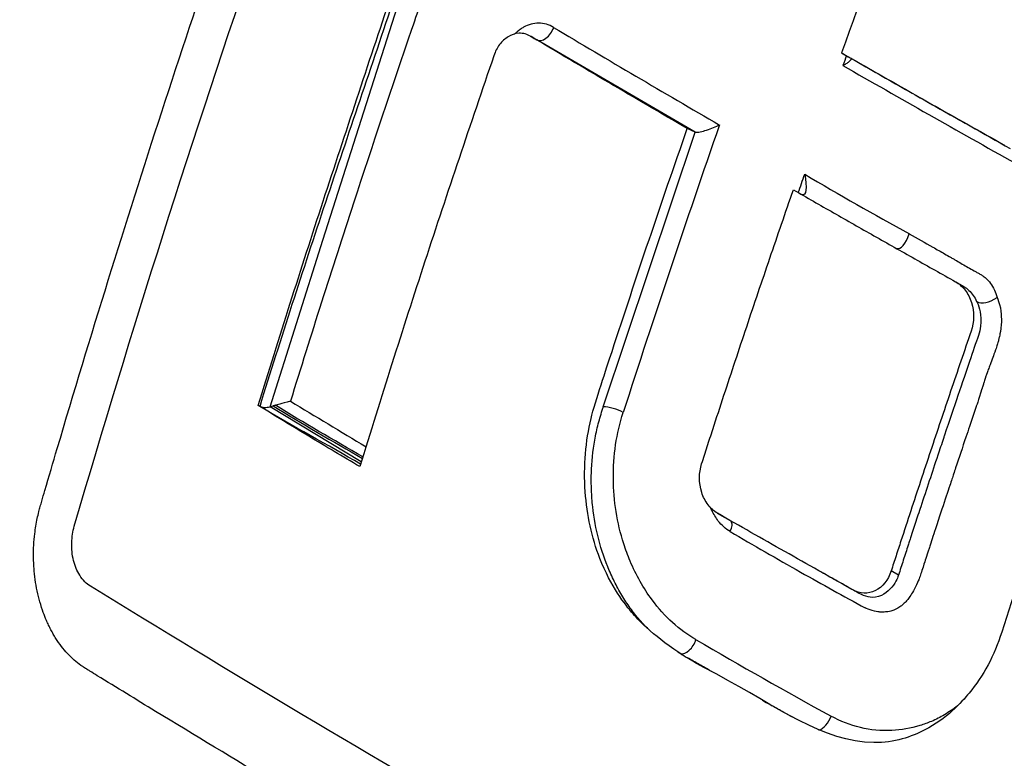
# Model space of a CAD drawing. Header units: millimetres. Extents: x 0 to 4378, y 0 to 2376.
# Tile 215 of 229: x 2568 to 2581, y 1575 to 1585. Entities that reach past the tile are written whole.
import ezdxf

# ---------------------------------------------------------------- set-up
doc = ezdxf.new("R2010")
doc.units = ezdxf.units.MM
doc.header["$LTSCALE"] = 0.2
doc.layers.add('01_Object Line', color=4, linetype='Continuous')

# ---------------------------------------------------------------- blocks, each defined once
blk = doc.blocks.new('A$C34d99101')
for p, q in [((-177.722, 481.514), (-176.673, 484.811)), ((-174.878, 484.294), (-174.801, 484.25)), ((-172.634, 482.986), (-174.801, 484.25)), ((-173.89, 479.234), (-172.634, 482.986)), ((-172.634, 482.986), (-172.742, 483.037)), ((-178.446, 479.237), (-177.722, 481.514)), ((-169.071, 480.943), (-168.971, 480.885)), ((-168.957, 480.876), (-168.957, 480.876)), ((-168.851, 479.954), (-168.849, 479.955)), ((-168.641, 479.707), (-168.641, 479.707)), ((-177.198, 478.484), (-178.446, 479.237)), ((-172.332, 477.782), (-172.228, 477.722)), ((-173.519, 477.118), (-173.52, 477.117)), ((-169.856, 476.935), (-169.955, 476.993))]:
    blk.add_line(p, q)
for centre, major_axis, ratio, start_param, end_param in [((-94.35, 482.177), (-60.839, -105.389), 0.57726, 4.995948, 5.017003), ((-174.7, 484.422), (-0.102, -0.172), 0.604138, 0.007776, 1.898524), ((-98.692, 481.741), (-109.452, 38.643), 0.250691, 0.896828, 0.924975), ((-94.482, 482.262), (-60.647, -105.063), 0.577234, 5.018031, 5.019242), ((-98.777, 483.195), (108.564, -38.364), 0.250384, 4.080981, 4.109394), ((-98.699, 483.465), (108.691, -38.341), 0.251081, 4.082504, 4.108677), ((-95.594, 482.923), (60.685, 105.106), 0.57739, 1.891107, 1.926573), ((-129.508, 531.905), (-56.25, -35.393), 0.789912, 0.385069, 0.415091), ((-168.424, 481.403), (0.352, 0.733), 0.434682, 3.10826, 3.801401), ((-98.524, 475.628), (-112.674, 39.788), 0.250655, 0.877943, 0.890714), ((-173.748, 479.152), (0.19, -0.061), 0.28439, 0.917863, 2.495318), ((-174.305, 480.398), (0.625, -1.083), 0.57735, 5.996922, 5.997072), ((-173.89, 476.572), (-1.751, -1.094), 0.174011, 2.849289, 3.165258), ((-174.481, 480.296), (1.506, -2.608), 0.57735, 5.891012, 5.891582), ((-114.346, 533.902), (-81.936, -27.97), 0.742875, 0.56931, 0.584845), ((-114.346, 533.902), (-81.936, -27.97), 0.742875, 0.584845, 0.598875), ((-172.752, 476.044), (-0.099, -0.174), 0.567046, 0.153544, 1.943526), ((-109.341, 532.788), (-90.176, -23.2), 0.717503, 0.626625, 0.654087), ((-170.902, 474.998), (0.098, 0.174), 0.550044, 3.631281, 5.080467)]:
    blk.add_ellipse(centre, major_axis=major_axis, ratio=ratio, start_param=start_param, end_param=end_param)
for points, knots in [([(-163.706, 504.279), (-163.807, 504.337), (-164.147, 504.528), (-164.785, 504.861), (-165.058, 504.997), (-165.871, 505.386), (-166.417, 505.623), (-168.056, 506.269), (-169.157, 506.617), (-170.973, 507.069), (-171.723, 507.225), (-172.884, 507.408), (-173.305, 507.463), (-174.848, 507.622), (-175.966, 507.657), (-178.524, 507.551), (-179.984, 507.352), (-182.226, 506.803), (-183.029, 506.555), (-187.683, 504.823), (-190.786, 502.432), (-194.457, 498.441), (-195.679, 496.783), (-198.335, 492.31), (-200.376, 488.047), (-202.021, 478.926), (-202.274, 475.74), (-202.186, 469.274), (-201.844, 465.997), (-201.204, 462.769)], [-11.591769, -11.591769, -11.591769, -11.591769, -11.369233, -11.369233, -11.2055, -11.2055, -10.879051, -10.879051, -10.229253, -10.229253, -9.808886, -9.808886, -9.569695, -9.569695, -8.931682, -8.931682, -8.097781, -8.097781, -7.622133, -7.622133, -5.29353, -5.29353, -3.945591, -3.945591, -1.974095, -1.974095, -0.987299, -0.987299, -0.000001, -0.000001, -0.000001, -0.000001]), ([(-164.225, 501.429), (-164.25, 501.444), (-164.27, 501.455), (-164.315, 501.481), (-164.338, 501.494), (-164.406, 501.532), (-164.452, 501.558), (-164.589, 501.634), (-164.681, 501.685), (-164.962, 501.836), (-165.151, 501.934), (-165.762, 502.241), (-166.182, 502.436), (-167.832, 503.145), (-169.09, 503.564), (-172.035, 504.302), (-173.743, 504.539), (-177.851, 504.653), (-180.235, 504.332), (-186.276, 502.452), (-189.401, 500.335), (-195.051, 494.648), (-197.168, 490.839), (-199.888, 483.796), (-200.746, 480.013), (-201.487, 472.022), (-201.356, 467.882), (-200.721, 463.723)], [-6.407087, -6.407087, -6.407087, -6.407087, -6.401237, -6.401237, -6.39525, -6.39525, -6.383254, -6.383254, -6.359103, -6.359103, -6.309555, -6.309555, -6.200269, -6.200269, -5.881807, -5.881807, -5.449682, -5.449682, -4.832371, -4.832371, -3.815475, -3.815475, -2.514487, -2.514487, -1.264317, -1.264317, -0.000001, -0.000001, -0.000001, -0.000001]), ([(-181.628, 477.71), (-181.621, 477.741), (-181.614, 477.772), (-181.607, 477.803), (-181.6, 477.827), (-181.594, 477.852), (-181.587, 477.875), (-181.58, 477.899), (-181.573, 477.923), (-181.566, 477.947), (-181.552, 477.995), (-181.538, 478.043), (-181.524, 478.091), (-181.468, 478.282), (-181.412, 478.474), (-181.355, 478.665), (-181.128, 479.432), (-180.896, 480.198), (-180.657, 480.966), (-180.419, 481.733), (-180.175, 482.5), (-179.925, 483.268), (-179.675, 484.036), (-179.419, 484.805), (-179.158, 485.573), (-178.897, 486.34), (-178.631, 487.106), (-178.359, 487.873), (-178.069, 488.689), (-177.773, 489.506), (-177.471, 490.322), (-177.178, 491.113), (-176.879, 491.904), (-176.575, 492.695), (-176.499, 492.892), (-176.422, 493.09), (-176.345, 493.287), (-176.326, 493.337), (-176.307, 493.386), (-176.287, 493.435), (-176.278, 493.46), (-176.268, 493.485), (-176.259, 493.51), (-176.249, 493.534), (-176.239, 493.559), (-176.229, 493.584), (-176.21, 493.633), (-176.188, 493.681), (-176.165, 493.728), (-176.142, 493.774), (-176.118, 493.82), (-176.092, 493.864), (-176.066, 493.908), (-176.038, 493.951), (-176.01, 493.991), (-175.981, 494.032), (-175.951, 494.072), (-175.919, 494.109), (-175.911, 494.118), (-175.903, 494.128), (-175.895, 494.137), (-175.887, 494.146), (-175.879, 494.155), (-175.871, 494.164), (-175.855, 494.182), (-175.838, 494.199), (-175.822, 494.216), (-175.788, 494.249), (-175.753, 494.281), (-175.717, 494.311), (-175.682, 494.34), (-175.645, 494.367), (-175.608, 494.392), (-175.587, 494.406), (-175.566, 494.42), (-175.545, 494.432)], [-0.7017828, -0.7017828, -0.7017828, -0.7017828, -0.7003569, -0.7003569, -0.7003569, -0.6992184, -0.6992184, -0.6992184, -0.6980799, -0.6980799, -0.6980799, -0.695803, -0.695803, -0.695803, -0.686695, -0.686695, -0.686695, -0.6502632, -0.6502632, -0.6502632, -0.6138313, -0.6138313, -0.6138313, -0.5773995, -0.5773995, -0.5773995, -0.5409677, -0.5409677, -0.5409677, -0.5021739, -0.5021739, -0.5021739, -0.4645611, -0.4645611, -0.4645611, -0.4551579, -0.4551579, -0.4551579, -0.4528071, -0.4528071, -0.4528071, -0.4516317, -0.4516317, -0.4516317, -0.4504563, -0.4504563, -0.4504563, -0.4481055, -0.4481055, -0.4481055, -0.4457547, -0.4457547, -0.4457547, -0.4434039, -0.4434039, -0.4434039, -0.4410531, -0.4410531, -0.4410531, -0.4404654, -0.4404654, -0.4404654, -0.4398777, -0.4398777, -0.4398777, -0.4387023, -0.4387023, -0.4387023, -0.4363515, -0.4363515, -0.4363515, -0.4340007, -0.4340007, -0.4340007, -0.4326907, -0.4326907, -0.4326907, -0.4326907]), ([(-181.122, 477.603), (-180.346, 480.259), (-179.502, 482.919), (-177.709, 488.151), (-176.767, 490.717), (-175.763, 493.284)], [-1.721691, -1.721691, -1.721691, -1.721691, -0.84519, -0.84519, -0.000001, -0.000001, -0.000001, -0.000001]), ([(-178.607, 479.254), (-178.319, 480.185), (-178.024, 481.116), (-177.719, 482.047), (-177.413, 482.977), (-177.106, 483.912), (-176.791, 484.847)], [-0.9999995, -0.9999995, -0.9999995, -0.9999995, -0.4999998, -0.4999998, -0.4999998, 0, 0, 0, 0]), ([(-178.583, 479.241), (-178.295, 480.171), (-177.994, 481.101), (-177.684, 482.031), (-177.373, 482.961), (-177.058, 483.893), (-176.743, 484.826)], [-1, -1, -1, -1, -0.5001671, -0.5001671, -0.5001671, 0, 0, 0, 0]), ([(-176.397, 484.726), (-176.397, 484.726), (-176.397, 484.726), (-176.397, 484.725), (-176.397, 484.725), (-176.398, 484.725), (-176.398, 484.725), (-176.398, 484.725), (-176.398, 484.724), (-176.398, 484.723), (-176.398, 484.723), (-176.399, 484.721), (-176.4, 484.719), (-176.415, 484.676), (-176.456, 484.554), (-176.782, 483.601), (-177.047, 482.809), (-177.6, 481.116), (-177.887, 480.214), (-178.167, 479.312)], [-0.6129394, -0.6129394, -0.6129394, -0.6129394, -0.6128545, -0.6128545, -0.6127713, -0.6127713, -0.6126044, -0.6126044, -0.6122683, -0.6122683, -0.6115884, -0.6115884, -0.6102003, -0.6102003, -0.5568848, -0.5568848, -0.2967167, -0.2967167, 0, 0, 0, 0]), ([(-174.569, 484.419), (-174.601, 484.438), (-174.634, 484.453), (-174.669, 484.462), (-174.703, 484.472), (-174.738, 484.477), (-174.773, 484.478), (-174.808, 484.478), (-174.844, 484.473), (-174.878, 484.464), (-174.913, 484.454), (-174.947, 484.44), (-174.979, 484.422), (-174.995, 484.412), (-175.011, 484.402), (-175.027, 484.391), (-175.043, 484.38), (-175.058, 484.368), (-175.073, 484.356), (-175.083, 484.347), (-175.093, 484.339), (-175.103, 484.329)], [0, 0, 0, 0, 0.125, 0.125, 0.125, 0.25, 0.25, 0.25, 0.375, 0.375, 0.375, 0.5, 0.5, 0.5, 0.5625, 0.5625, 0.5625, 0.625, 0.625, 0.625, 0.6673458, 0.6673458, 0.6673458, 0.6673458]), ([(-174.878, 484.294), (-174.903, 484.31), (-174.93, 484.322), (-174.985, 484.338), (-175.013, 484.341), (-175.101, 484.337), (-175.151, 484.314), (-175.233, 484.264), (-175.274, 484.229), (-175.342, 484.141), (-175.367, 484.09), (-175.386, 484.033)], [-0.06988791, -0.06988791, -0.06988791, -0.06988791, -0.06202551, -0.06202551, -0.05423635, -0.05423635, -0.03774543, -0.03774543, -0.01857631, -0.01857631, 0, 0, 0, 0]), ([(-172.742, 483.037), (-173.102, 483.247), (-173.46, 483.456), (-174.172, 483.875), (-174.526, 484.085), (-174.878, 484.294)], [0, 0, 0, 0, 0.1540444, 0.1540444, 0.3080886, 0.3080886, 0.3080886, 0.3080886]), ([(-175.386, 484.033), (-175.707, 483.096), (-176.022, 482.161), (-176.328, 481.226), (-176.634, 480.29), (-176.931, 479.355), (-177.218, 478.419)], [-1, -1, -1, -1, -0.5, -0.5, -0.5, 0, 0, 0, 0]), ([(-170.633, 484.071), (-170.598, 484.051), (-170.564, 484.031), (-170.529, 484.011), (-170.518, 484.005), (-170.51, 484), (-170.504, 483.997)], [-1, -1, -1, -1, -0.2405559, -0.2405559, -0.2405559, 0, 0, 0, 0]), ([(-170.633, 484.071), (-170.389, 483.931), (-170.143, 483.792), (-169.897, 483.652), (-169.651, 483.511), (-169.404, 483.371), (-169.156, 483.232), (-168.907, 483.092), (-168.658, 482.953), (-168.408, 482.812)], [-1, -1, -1, -1, -0.666667, -0.666667, -0.666667, -0.333333, -0.333333, -0.333333, 0, 0, 0, 0]), ([(-170.615, 483.899), (-170.611, 483.901), (-170.608, 483.902), (-170.587, 483.913), (-170.571, 483.922), (-170.545, 483.941), (-170.533, 483.95), (-170.513, 483.969), (-170.507, 483.977), (-170.501, 483.985), (-170.499, 483.988), (-170.499, 483.993), (-170.5, 483.995), (-170.504, 483.997)], [-0.00147192, -0.00147192, -0.00147192, -0.00147192, 0, 0, 0.0072917, 0.0072917, 0.01459354, 0.01459354, 0.02333481, 0.02333481, 0.02819873, 0.02819873, 0.03286728, 0.03286728, 0.03286728, 0.03286728]), ([(-172.634, 482.986), (-172.615, 482.986), (-172.593, 482.987), (-172.537, 482.998), (-172.509, 483.007), (-172.414, 483.037), (-172.349, 483.063), (-172.302, 483.086)], [0, 0, 0, 0, 0.224327, 0.224327, 0.48026, 0.48026, 1, 1, 1, 1]), ([(-168.444, 476.156), (-168.494, 475.999), (-168.557, 475.849), (-168.706, 475.569), (-168.793, 475.441), (-168.996, 475.194), (-169.198, 474.974), (-169.677, 474.726), (-169.911, 474.645), (-170.876, 474.652), (-171.511, 475.136), (-172.524, 475.681), (-172.609, 475.719), (-173.183, 476.084), (-173.388, 476.299), (-173.594, 476.532), (-173.786, 476.776), (-174.049, 477.452), (-174.113, 477.757), (-174.163, 478.436), (-174.132, 478.767), (-173.997, 479.325), (-173.85, 479.748), (-173.44, 481.007), (-173.097, 482.023), (-172.742, 483.037)], [-1.490546, -1.490546, -1.490546, -1.490546, -1.372171, -1.372171, -1.254036, -1.254036, -1.123299, -1.123299, -1.043679, -1.043679, -0.850826, -0.850826, -0.807838, -0.807838, -0.709589, -0.709589, -0.595224, -0.595224, -0.510831, -0.510831, -0.413449, -0.413449, -0.333919, -0.333919, 0, 0, 0, 0]), ([(-169.955, 476.993), (-169.996, 476.869), (-170.073, 476.772), (-170.22, 476.7), (-170.273, 476.688), (-170.379, 476.692), (-170.431, 476.707), (-170.558, 476.778), (-170.636, 476.822), (-170.791, 476.909), (-170.868, 476.953), (-171.101, 477.083), (-171.255, 477.171), (-171.564, 477.345), (-171.718, 477.432), (-172.025, 477.607), (-172.178, 477.694), (-172.379, 477.809), (-172.422, 477.848), (-172.496, 477.946), (-172.525, 478.003), (-172.586, 478.193), (-172.586, 478.334), (-172.521, 478.536), (-172.495, 478.614), (-172.445, 478.77), (-172.419, 478.848), (-172.343, 479.082), (-172.292, 479.238), (-172.138, 479.705), (-172.035, 480.017), (-171.826, 480.641), (-171.72, 480.953), (-171.561, 481.421), (-171.507, 481.577), (-171.4, 481.889), (-171.346, 482.045), (-171.292, 482.201)], [0, 0, 0, 0, 0.049586, 0.049586, 0.074046, 0.074046, 0.09857, 0.09857, 0.137167, 0.137167, 0.175764, 0.175764, 0.252958, 0.252958, 0.330152, 0.330152, 0.407345, 0.407345, 0.43188, 0.43188, 0.45635, 0.45635, 0.505944, 0.505944, 0.536823, 0.536823, 0.567702, 0.567702, 0.629461, 0.629461, 0.752975, 0.752975, 0.876487, 0.876487, 0.938244, 0.938244, 1, 1, 1, 1]), ([(-171.292, 482.201), (-171.11, 482.096), (-170.927, 481.991), (-170.743, 481.887), (-170.559, 481.782), (-170.375, 481.677), (-170.19, 481.573), (-170.005, 481.468), (-169.82, 481.363), (-169.634, 481.259), (-169.541, 481.207), (-169.448, 481.154), (-169.355, 481.102), (-169.262, 481.05), (-169.169, 480.997), (-169.076, 480.945), (-169.026, 480.917), (-168.982, 480.878), (-168.944, 480.829), (-168.907, 480.781), (-168.878, 480.723), (-168.858, 480.66), (-168.818, 480.533), (-168.82, 480.393), (-168.863, 480.268), (-168.956, 479.995), (-169.05, 479.722), (-169.142, 479.449), (-169.234, 479.176), (-169.326, 478.903), (-169.417, 478.63), (-169.508, 478.357), (-169.599, 478.085), (-169.688, 477.812), (-169.733, 477.675), (-169.778, 477.539), (-169.822, 477.402), (-169.845, 477.334), (-169.867, 477.266), (-169.889, 477.198), (-169.911, 477.13), (-169.933, 477.061), (-169.955, 476.993)], [0, 0, 0, 0, 0.102758, 0.102758, 0.102758, 0.205514, 0.205514, 0.205514, 0.30827, 0.30827, 0.30827, 0.359648, 0.359648, 0.359648, 0.411026, 0.411026, 0.411026, 0.438236, 0.438236, 0.438236, 0.465377, 0.465377, 0.465377, 0.5204, 0.5204, 0.5204, 0.640302, 0.640302, 0.640302, 0.760202, 0.760202, 0.760202, 0.880101, 0.880101, 0.880101, 0.94005, 0.94005, 0.94005, 0.970025, 0.970025, 0.970025, 1, 1, 1, 1]), ([(-169.707, 481.599), (-169.6, 481.538), (-169.493, 481.478), (-169.385, 481.417), (-169.332, 481.386), (-169.278, 481.356), (-169.224, 481.326), (-169.198, 481.31), (-169.171, 481.295), (-169.144, 481.28), (-169.131, 481.272), (-169.117, 481.264), (-169.104, 481.257), (-169.09, 481.249), (-169.077, 481.241), (-169.064, 481.233), (-169.037, 481.217), (-169.01, 481.202), (-168.983, 481.186), (-168.957, 481.17), (-168.93, 481.155), (-168.903, 481.14), (-168.876, 481.124), (-168.849, 481.109), (-168.822, 481.094), (-168.809, 481.087), (-168.795, 481.079), (-168.782, 481.072), (-168.768, 481.064), (-168.754, 481.057), (-168.741, 481.049), (-168.727, 481.042), (-168.714, 481.034), (-168.701, 481.025), (-168.688, 481.016), (-168.676, 481.006), (-168.663, 480.995), (-168.639, 480.974), (-168.617, 480.949), (-168.597, 480.921), (-168.577, 480.894), (-168.56, 480.863), (-168.545, 480.831), (-168.53, 480.799), (-168.517, 480.765), (-168.507, 480.73)], [-1, -1, -1, -1, -0.75, -0.75, -0.75, -0.625, -0.625, -0.625, -0.5625, -0.5625, -0.5625, -0.53125, -0.53125, -0.53125, -0.5, -0.5, -0.5, -0.4375, -0.4375, -0.4375, -0.375, -0.375, -0.375, -0.3125, -0.3125, -0.3125, -0.28125, -0.28125, -0.28125, -0.25, -0.25, -0.25, -0.21875, -0.21875, -0.21875, -0.1875, -0.1875, -0.1875, -0.125, -0.125, -0.125, -0.0625, -0.0625, -0.0625, 0, 0, 0, 0]), ([(-168.971, 480.885), (-168.968, 480.883), (-168.964, 480.881), (-168.936, 480.864), (-168.914, 480.846), (-168.871, 480.805), (-168.851, 480.782), (-168.816, 480.732), (-168.8, 480.705), (-168.787, 480.676)], [0.8032492, 0.8032492, 0.8032492, 0.8032492, 0.8125, 0.8125, 0.875, 0.875, 0.9375, 0.9375, 1, 1, 1, 1]), ([(-168.787, 480.676), (-168.784, 480.67), (-168.772, 480.647), (-168.758, 480.602), (-168.735, 480.528), (-168.702, 480.387), (-168.763, 480.21), (-168.833, 480.006), (-168.926, 479.733), (-169.042, 479.392), (-169.098, 479.226), (-169.16, 479.044), (-169.226, 478.846)], [-1, -1, -1, -1, -0.9110731, -0.9110731, -0.9110731, -0.7613869, -0.7613869, -0.7613869, -0.5892866, -0.5892866, -0.5892866, -0.5059117, -0.5059117, -0.5059117, -0.5059117]), ([(-168.507, 480.73), (-168.496, 480.703), (-168.477, 480.655), (-168.463, 480.587), (-168.451, 480.525), (-168.449, 480.473), (-168.449, 480.431), (-168.448, 480.386), (-168.452, 480.33), (-168.463, 480.262), (-168.464, 480.256), (-168.466, 480.24), (-168.472, 480.213), (-168.477, 480.193), (-168.481, 480.175), (-168.485, 480.159), (-168.488, 480.146), (-168.492, 480.13), (-168.497, 480.112), (-168.501, 480.098), (-168.504, 480.089), (-168.505, 480.084), (-168.511, 480.066), (-168.52, 480.039), (-168.528, 480.015), (-168.544, 479.969), (-168.557, 479.935), (-168.566, 479.911), (-168.578, 479.877), (-168.591, 479.843), (-168.603, 479.809), (-168.606, 479.803), (-168.608, 479.796), (-168.611, 479.789), (-168.617, 479.773), (-168.625, 479.751), (-168.635, 479.725), (-168.649, 479.684), (-168.657, 479.66), (-168.659, 479.654), (-168.674, 479.609), (-168.684, 479.578), (-168.689, 479.562), (-168.691, 479.556), (-168.692, 479.551), (-168.694, 479.546), (-168.697, 479.537), (-168.7, 479.528), (-168.702, 479.519), (-168.706, 479.509), (-168.708, 479.501), (-168.71, 479.495), (-168.712, 479.49), (-168.713, 479.484), (-168.715, 479.479), (-168.764, 479.32), (-168.793, 479.24), (-168.794, 479.239), (-168.799, 479.222), (-168.805, 479.204), (-168.811, 479.187)], [-1, -1, -1, -1, -0.96875, -0.96875, -0.96875, -0.9375, -0.9375, -0.9375, -0.90625, -0.90625, -0.90625, -0.8984375, -0.8984375, -0.8984375, -0.890625, -0.890625, -0.890625, -0.8828125, -0.8828125, -0.8828125, -0.8768411, -0.8768411, -0.8768411, -0.8541667, -0.8541667, -0.8541667, -0.8333333, -0.8333333, -0.8333333, -0.8159057, -0.8159057, -0.8159057, -0.8125, -0.8125, -0.8125, -0.796875, -0.796875, -0.796875, -0.78125, -0.78125, -0.78125, -0.765625, -0.765625, -0.765625, -0.7626772, -0.7626772, -0.7626772, -0.7578125, -0.7578125, -0.7578125, -0.75, -0.75, -0.75, -0.747665, -0.747665, -0.747665, -0.675, -0.675, -0.675, -0.6654434, -0.6654434, -0.6654434, -0.6654434]), ([(-167.371, 479.372), (-167.555, 478.836), (-167.737, 478.3), (-168.095, 477.228), (-168.271, 476.692), (-168.444, 476.156)], [0.000001, 0.000001, 0.000001, 0.000001, 0.1762141, 0.1762141, 0.3524272, 0.3524272, 0.3524272, 0.3524272]), ([(-177.218, 478.419), (-177.452, 478.556), (-177.685, 478.694), (-178.148, 478.973), (-178.378, 479.113), (-178.607, 479.254)], [0, 0, 0, 0, 0.1025805, 0.1025805, 0.205161, 0.205161, 0.205161, 0.205161]), ([(-178.583, 479.241), (-178.564, 479.233), (-178.545, 479.228), (-178.522, 479.227), (-178.511, 479.227), (-178.5, 479.228), (-178.487, 479.229), (-178.474, 479.231), (-178.461, 479.233), (-178.446, 479.237)], [-0.9999995, -0.9999995, -0.9999995, -0.9999995, -0.5, -0.5, -0.5, -0.25, -0.25, -0.25, -0.0000003, -0.0000003, -0.0000003, -0.0000003]), ([(-178.446, 479.237), (-178.44, 479.238), (-178.434, 479.24), (-178.419, 479.244), (-178.412, 479.245), (-178.405, 479.248)], [-0.004582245, -0.004582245, -0.004582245, -0.004582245, -0.002357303, -0.002357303, -0.000000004, -0.000000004, -0.000000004, -0.000000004]), ([(-178.37, 479.257), (-178.37, 479.257), (-178.37, 479.257), (-178.37, 479.257), (-178.375, 479.256), (-178.378, 479.255), (-178.383, 479.254), (-178.389, 479.252), (-178.397, 479.25), (-178.405, 479.248)], [-0.9999999, -0.9999999, -0.9999999, -0.9999999, -0.9807524, -0.9807524, -0.9807524, -0.5415155, -0.5415155, -0.5415155, 0, 0, 0, 0]), ([(-173.716, 476.803), (-173.749, 476.867), (-173.78, 476.933), (-173.809, 477), (-173.867, 477.135), (-173.915, 477.276), (-173.953, 477.422), (-173.99, 477.567), (-174.018, 477.717), (-174.035, 477.869), (-174.044, 477.945), (-174.049, 478.021), (-174.052, 478.097), (-174.055, 478.174), (-174.056, 478.25), (-174.053, 478.327), (-174.049, 478.48), (-174.033, 478.632), (-174.006, 478.781), (-173.993, 478.855), (-173.977, 478.929), (-173.959, 479.001), (-173.94, 479.074), (-173.919, 479.145), (-173.896, 479.215), (-173.894, 479.221), (-173.892, 479.228), (-173.89, 479.234)], [0.3648843, 0.3648843, 0.3648843, 0.3648843, 0.4221703, 0.4221703, 0.4221703, 0.5367422, 0.5367422, 0.5367422, 0.6513142, 0.6513142, 0.6513142, 0.7086002, 0.7086002, 0.7086002, 0.7658861, 0.7658861, 0.7658861, 0.8804581, 0.8804581, 0.8804581, 0.937744, 0.937744, 0.937744, 0.99503, 0.99503, 0.99503, 0.9999999, 0.9999999, 0.9999999, 0.9999999]), ([(-172.624, 476.054), (-172.851, 476.184), (-173.051, 476.366), (-173.224, 476.598), (-173.342, 476.758), (-173.442, 476.935), (-173.523, 477.128), (-173.54, 477.167), (-173.555, 477.206), (-173.57, 477.247), (-173.584, 477.286), (-173.598, 477.325), (-173.611, 477.365), (-173.703, 477.653), (-173.75, 477.949), (-173.753, 478.253), (-173.756, 478.571), (-173.711, 478.872), (-173.619, 479.158)], [-1, -1, -1, -1, -0.75, -0.75, -0.75, -0.571018, -0.571018, -0.571018, -0.534928, -0.534928, -0.534928, -0.5, -0.5, -0.5, -0.25, -0.25, -0.25, 0, 0, 0, 0]), ([(-168.811, 479.187), (-168.835, 479.113), (-168.86, 479.04), (-168.885, 478.966), (-168.901, 478.918), (-168.917, 478.87), (-168.934, 478.822), (-168.981, 478.681), (-169.028, 478.54), (-169.074, 478.401), (-169.083, 478.373), (-169.092, 478.345), (-169.102, 478.317), (-169.115, 478.276), (-169.133, 478.224), (-169.154, 478.159), (-169.183, 478.073), (-169.219, 477.965), (-169.262, 477.835), (-169.285, 477.765), (-169.31, 477.69), (-169.337, 477.608), (-169.371, 477.505), (-169.4, 477.417), (-169.423, 477.345), (-169.427, 477.334), (-169.43, 477.324), (-169.433, 477.314), (-169.439, 477.295), (-169.445, 477.278), (-169.45, 477.263), (-169.469, 477.205), (-169.482, 477.164), (-169.489, 477.142), (-169.498, 477.113), (-169.513, 477.065), (-169.535, 476.997), (-169.544, 476.969), (-169.552, 476.944), (-169.56, 476.922), (-169.569, 476.897), (-169.577, 476.876), (-169.585, 476.857), (-169.595, 476.832), (-169.614, 476.785), (-169.649, 476.723), (-169.685, 476.658), (-169.717, 476.618), (-169.737, 476.594), (-169.749, 476.579), (-169.762, 476.564), (-169.776, 476.551), (-169.789, 476.539), (-169.802, 476.528), (-169.815, 476.517), (-169.822, 476.512), (-169.828, 476.507), (-169.835, 476.503), (-169.871, 476.478), (-169.91, 476.459), (-169.948, 476.448), (-169.961, 476.444), (-169.989, 476.435), (-170.031, 476.432)], [-0.6654434, -0.6654434, -0.6654434, -0.6654434, -0.6257943, -0.6257943, -0.6257943, -0.6, -0.6, -0.6, -0.5167154, -0.5167154, -0.5167154, -0.5, -0.5, -0.5, -0.4590251, -0.4590251, -0.4590251, -0.404157, -0.404157, -0.404157, -0.375, -0.375, -0.375, -0.3125, -0.3125, -0.3125, -0.3060407, -0.3060407, -0.3060407, -0.2940726, -0.2940726, -0.2940726, -0.25, -0.25, -0.25, -0.21875, -0.21875, -0.21875, -0.203867, -0.203867, -0.203867, -0.1875, -0.1875, -0.1875, -0.15625, -0.15625, -0.15625, -0.125, -0.125, -0.125, -0.1132064, -0.1132064, -0.1132064, -0.1029257, -0.1029257, -0.1029257, -0.0982143, -0.0982143, -0.0982143, -0.0714286, -0.0714286, -0.0714286, -0.0535714, -0.0535714, -0.0535714, -0.0535714]), ([(-169.226, 478.846), (-169.231, 478.832), (-169.236, 478.818), (-169.24, 478.804), (-169.266, 478.727), (-169.292, 478.65), (-169.318, 478.573), (-169.396, 478.339), (-169.473, 478.105), (-169.55, 477.871), (-169.56, 477.841), (-169.573, 477.802), (-169.589, 477.754), (-169.6, 477.72), (-169.613, 477.682), (-169.627, 477.639), (-169.674, 477.496), (-169.699, 477.418), (-169.703, 477.406), (-169.71, 477.386), (-169.716, 477.365), (-169.723, 477.345), (-169.745, 477.277), (-169.767, 477.209), (-169.789, 477.14), (-169.811, 477.072), (-169.833, 477.004), (-169.856, 476.935)], [-0.5059117, -0.5059117, -0.5059117, -0.5059117, -0.5, -0.5, -0.5, -0.4380857, -0.4380857, -0.4380857, -0.25, -0.25, -0.25, -0.213451, -0.213451, -0.213451, -0.1875, -0.1875, -0.1875, -0.125, -0.125, -0.125, -0.1086379, -0.1086379, -0.1086379, -0.0541706, -0.0541706, -0.0541706, 0, 0, 0, 0]), ([(-172.318, 477.675), (-172.351, 477.717), (-172.381, 477.767), (-172.408, 477.823), (-172.412, 477.833), (-172.416, 477.842), (-172.421, 477.851)], [0.03663506, 0.03663506, 0.03663506, 0.03663506, 0.0625, 0.0625, 0.0625, 0.06754359, 0.06754359, 0.06754359, 0.06754359]), ([(-181.409, 476.129), (-181.414, 476.139), (-181.42, 476.149), (-181.425, 476.159), (-181.431, 476.169), (-181.437, 476.18), (-181.442, 476.19), (-181.447, 476.2), (-181.453, 476.21), (-181.458, 476.221), (-181.463, 476.231), (-181.468, 476.242), (-181.473, 476.252), (-181.478, 476.263), (-181.483, 476.274), (-181.488, 476.284), (-181.493, 476.295), (-181.498, 476.306), (-181.502, 476.317), (-181.518, 476.351), (-181.532, 476.387), (-181.545, 476.423), (-181.562, 476.471), (-181.578, 476.52), (-181.592, 476.569), (-181.62, 476.668), (-181.641, 476.771), (-181.656, 476.875), (-181.663, 476.927), (-181.669, 476.979), (-181.672, 477.031), (-181.674, 477.057), (-181.676, 477.084), (-181.677, 477.11), (-181.678, 477.123), (-181.678, 477.136), (-181.678, 477.149), (-181.679, 477.163), (-181.679, 477.176), (-181.679, 477.189), (-181.68, 477.294), (-181.674, 477.399), (-181.662, 477.501), (-181.654, 477.572), (-181.642, 477.642), (-181.628, 477.71)], [-0.72583083, -0.72583083, -0.72583083, -0.72583083, -0.72529003, -0.72529003, -0.72529003, -0.72474923, -0.72474923, -0.72474923, -0.72420843, -0.72420843, -0.72420843, -0.72366763, -0.72366763, -0.72366763, -0.72312683, -0.72312683, -0.72312683, -0.72258602, -0.72258602, -0.72258602, -0.72084984, -0.72084984, -0.72084984, -0.71857285, -0.71857285, -0.71857285, -0.71401887, -0.71401887, -0.71401887, -0.71174188, -0.71174188, -0.71174188, -0.71060338, -0.71060338, -0.71060338, -0.71003414, -0.71003414, -0.71003414, -0.70946489, -0.70946489, -0.70946489, -0.70491091, -0.70491091, -0.70491091, -0.70178277, -0.70178277, -0.70178277, -0.70178277]), ([(-180.902, 476.784), (-180.929, 476.801), (-180.955, 476.821), (-181.004, 476.871), (-181.027, 476.901), (-181.085, 476.992), (-181.113, 477.061), (-181.151, 477.214), (-181.16, 477.297), (-181.154, 477.457), (-181.142, 477.533), (-181.122, 477.603)], [-0.09661852, -0.09661852, -0.09661852, -0.09661852, -0.08429687, -0.08429687, -0.07141596, -0.07141596, -0.04825685, -0.04825685, -0.02320733, -0.02320733, -0.00000099, -0.00000099, -0.00000099, -0.00000099]), ([(-170.211, 476.632), (-170.25, 476.632), (-170.291, 476.642), (-170.334, 476.659), (-170.384, 476.679), (-170.437, 476.709), (-170.492, 476.741), (-170.576, 476.789), (-170.666, 476.838), (-170.764, 476.894), (-170.802, 476.915), (-170.842, 476.938), (-170.882, 476.961)], [0.4004159, 0.4004159, 0.4004159, 0.4004159, 0.4570088, 0.4570088, 0.4570088, 0.5226685, 0.5226685, 0.5226685, 0.6227312, 0.6227312, 0.6227312, 0.6618661, 0.6618661, 0.6618661, 0.6618661]), ([(-169.856, 476.935), (-169.859, 476.917), (-169.879, 476.851), (-169.948, 476.77), (-170.001, 476.708), (-170.092, 476.632), (-170.211, 476.632)], [0, 0, 0, 0, 0.2270329, 0.2270329, 0.2270329, 0.4004159, 0.4004159, 0.4004159, 0.4004159]), ([(-168.686, 469.733), (-170.859, 470.913), (-172.97, 472.095), (-175.016, 473.276), (-177.045, 474.448), (-179.008, 475.617), (-180.902, 476.784)], [0, 0, 0, 0, 0.502185, 0.502185, 0.502185, 1, 1, 1, 1]), ([(-173.285, 476.205), (-173.311, 476.231), (-173.336, 476.258), (-173.361, 476.286), (-173.406, 476.336), (-173.45, 476.389), (-173.491, 476.444), (-173.532, 476.5), (-173.572, 476.558), (-173.61, 476.617), (-173.647, 476.677), (-173.683, 476.739), (-173.716, 476.803)], [0.1613473, 0.1613473, 0.1613473, 0.1613473, 0.1930264, 0.1930264, 0.1930264, 0.2503124, 0.2503124, 0.2503124, 0.3075983, 0.3075983, 0.3075983, 0.3648843, 0.3648843, 0.3648843, 0.3648843]), ([(-170.031, 476.432), (-170.045, 476.431), (-170.059, 476.43), (-170.071, 476.43), (-170.089, 476.43), (-170.105, 476.431), (-170.12, 476.433), (-170.14, 476.435), (-170.171, 476.439), (-170.213, 476.451), (-170.256, 476.463), (-170.288, 476.477), (-170.31, 476.487)], [-0.05357143, -0.05357143, -0.05357143, -0.05357143, -0.04596765, -0.04596765, -0.04596765, -0.03571429, -0.03571429, -0.03571429, -0.01785714, -0.01785714, -0.01785714, 0, 0, 0, 0]), ([(-175.053, 472.136), (-175.053, 472.137), (-175.054, 472.137), (-175.055, 472.138), (-175.621, 472.465), (-176.182, 472.791), (-176.738, 473.117), (-177.293, 473.444), (-177.844, 473.77), (-178.389, 474.096), (-178.935, 474.423), (-179.475, 474.748), (-180.01, 475.074), (-180.277, 475.237), (-180.543, 475.4), (-180.808, 475.562), (-180.841, 475.583), (-180.874, 475.603), (-180.907, 475.623), (-180.923, 475.633), (-180.94, 475.644), (-180.957, 475.654), (-180.973, 475.664), (-180.99, 475.674), (-181.006, 475.685), (-181.071, 475.728), (-181.134, 475.78), (-181.192, 475.84), (-181.251, 475.901), (-181.305, 475.968), (-181.355, 476.043), (-181.367, 476.062), (-181.379, 476.081), (-181.391, 476.1), (-181.397, 476.11), (-181.403, 476.12), (-181.409, 476.129)], [-0.8616263, -0.8616263, -0.8616263, -0.8616263, -0.861572, -0.861572, -0.861572, -0.826965, -0.826965, -0.826965, -0.7923494, -0.7923494, -0.7923494, -0.7577381, -0.7577381, -0.7577381, -0.7404325, -0.7404325, -0.7404325, -0.7382693, -0.7382693, -0.7382693, -0.7371877, -0.7371877, -0.7371877, -0.7361061, -0.7361061, -0.7361061, -0.7317796, -0.7317796, -0.7317796, -0.7274532, -0.7274532, -0.7274532, -0.7263716, -0.7263716, -0.7263716, -0.7258308, -0.7258308, -0.7258308, -0.7258308]), ([(-172.879, 475.892), (-172.879, 475.892), (-172.879, 475.892), (-172.873, 475.888), (-172.867, 475.884), (-172.855, 475.876), (-172.848, 475.872), (-172.808, 475.846), (-172.774, 475.826), (-172.74, 475.807)], [0, 0, 0, 0, 0.00003953, 0.00003953, 0.00230844, 0.00230844, 0.00468043, 0.00468043, 0.01734488, 0.01734488, 0.01734488, 0.01734488]), ([(-172.417, 475.623), (-172.445, 475.638), (-172.472, 475.654), (-172.499, 475.67), (-172.527, 475.685), (-172.554, 475.701), (-172.582, 475.716), (-172.634, 475.746), (-172.687, 475.777), (-172.74, 475.807)], [0.7644191, 0.7644191, 0.7644191, 0.7644191, 0.8091982, 0.8091982, 0.8091982, 0.8539773, 0.8539773, 0.8539773, 0.9400714, 0.9400714, 0.9400714, 0.9400714]), ([(-171.718, 475.228), (-171.718, 475.228), (-171.718, 475.228), (-171.715, 475.226), (-171.712, 475.225), (-171.703, 475.219), (-171.696, 475.215), (-171.654, 475.191), (-171.619, 475.171), (-171.584, 475.152)], [0, 0, 0, 0, 0.00001011, 0.00001011, 0.00100322, 0.00100322, 0.0035921, 0.0035921, 0.01654013, 0.01654013, 0.01654013, 0.01654013]), ([(-171.303, 474.993), (-171.343, 475.016), (-171.383, 475.038), (-171.423, 475.061), (-171.477, 475.091), (-171.531, 475.121), (-171.584, 475.152)], [0.1625317, 0.1625317, 0.1625317, 0.1625317, 0.2270696, 0.2270696, 0.2270696, 0.3133254, 0.3133254, 0.3133254, 0.3133254]), ([(-169.048, 475.15), (-169.105, 475.106), (-169.164, 475.065), (-169.226, 475.028), (-169.284, 474.994), (-169.344, 474.963), (-169.406, 474.937), (-169.456, 474.916), (-169.508, 474.897), (-169.562, 474.881), (-169.688, 474.842), (-169.816, 474.82), (-169.947, 474.813), (-170.242, 474.799), (-170.519, 474.866), (-170.778, 475.01)], [-0.576985, -0.576985, -0.576985, -0.576985, -0.5, -0.5, -0.5, -0.4306206, -0.4306206, -0.4306206, -0.375, -0.375, -0.375, -0.25, -0.25, -0.25, -0.0000006, -0.0000006, -0.0000006, -0.0000006])]:
    blk.add_open_spline(points, degree=3, knots=knots)
for points in [[(-174.888, 484.3), (-174.864, 484.286), (-174.84, 484.273), (-174.817, 484.259)], [(-174.801, 484.25), (-174.806, 484.253), (-174.812, 484.256), (-174.817, 484.259)], [(-171.225, 482.162), (-171.196, 482.245), (-171.167, 482.329), (-171.137, 482.414)], [(-171.137, 482.414), (-171.107, 482.233), (-171.106, 482.103), (-171.183, 482.138)], [(-169.891, 481.404), (-169.819, 481.377), (-169.755, 481.46), (-169.707, 481.599)], [(-178.167, 479.312), (-178.302, 479.276), (-178.348, 479.263), (-178.37, 479.257)], [(-178.599, 479.25), (-178.593, 479.247), (-178.588, 479.244), (-178.583, 479.241)], [(-177.208, 478.451), (-177.651, 478.713), (-178.142, 478.969), (-178.583, 479.241)], [(-178.405, 479.248), (-178.007, 479.001), (-177.586, 478.765), (-177.184, 478.53)], [(-177.177, 478.552), (-177.573, 478.781), (-177.987, 479.016), (-178.37, 479.257)], [(-172.158, 477.533), (-172.218, 477.567), (-172.271, 477.614), (-172.318, 477.675)]]:
    blk.add_open_spline(points, degree=3)

msp = doc.modelspace()

# ---------------------------------------------------------------- block references
at = {"layer": '01_Object Line'}
msp.add_blockref('A$C34d99101', (2749.512, 1100.467), dxfattribs=at)

doc.saveas('drawing.dxf')
